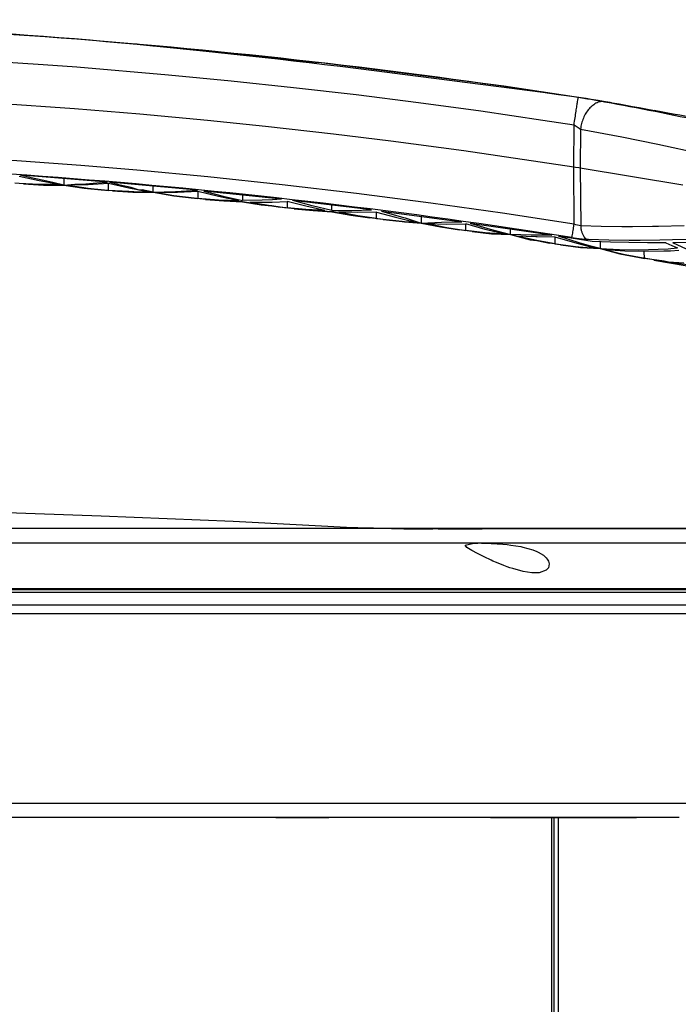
# Model space of a CAD drawing. Header units: millimetres. Extents: x -910 to -407, y -230 to 330.
# Tile 21 of 22: x -590 to -519, y 224 to 330. Entities that reach past the tile are written whole.
import ezdxf

# ---------------------------------------------------------------- set-up
doc = ezdxf.new("R2010")
doc.units = ezdxf.units.MM
doc.layers.add('1', color=7, linetype='Continuous')

# ---------------------------------------------------------------- blocks, each defined once
blk = doc.blocks.new('Griff__4', base_point=(-805.81, 255.49))
at = {"color": 7, "linetype": 'Continuous'}
for p, q in [((-577.09, 327.22), (-577.58, 327.27)), ((-537.86, 322.71), (-557.69, 325.27)), ((-530.36, 321.59), (-537.86, 322.71)), ((-528.7, 321.33), (-529.05, 321.39)), ((-519.41, 319.67), (-521.8, 320.12)), ((-587.54, 312.58), (-589.7, 313.05)), ((-587.23, 313.02), (-589.57, 313.19)), ((-588.41, 312.91), (-589.57, 313.19)), ((-587.25, 312.65), (-588.41, 312.91)), ((-580.23, 312.47), (-587.23, 313.02)), ((-589.24, 312.27), (-590.16, 312.33)), ((-587.54, 312.21), (-589.7, 312.3)), ((-587.08, 312.15), (-589.24, 312.27)), ((-589.24, 312.27), (-587.08, 312.15)), ((-585.38, 312.19), (-587.54, 312.58)), ((-585.38, 312.19), (-587.54, 312.21)), ((-586.09, 312.41), (-587.25, 312.65)), ((-584.92, 312.12), (-587.08, 312.15)), ((-587.08, 312.15), (-584.92, 312.12)), ((-584.92, 312.12), (-586.09, 312.41)), ((-584.92, 312.85), (-584.92, 312.12)), ((-584.92, 312.12), (-583.75, 312.23)), ((-582.75, 311.82), (-584.92, 312.12)), ((-584.92, 312.12), (-582.75, 311.82)), ((-582.31, 312.18), (-584.47, 312.12)), ((-584.47, 312.12), (-582.31, 311.8)), ((-583.75, 312.23), (-582.57, 312.29)), ((-582.57, 312.29), (-581.4, 312.37)), ((-580.14, 312.32), (-582.31, 312.18)), ((-581.4, 312.37), (-580.23, 312.47)), ((-577.97, 311.81), (-580.14, 312.32)), ((-580.14, 311.57), (-580.14, 312.32)), ((-578.89, 312.15), (-580.06, 312.46)), ((-577.7, 312.25), (-580.06, 312.46)), ((-577.72, 311.88), (-578.89, 312.15)), ((-576.85, 311.59), (-577.72, 311.88)), ((-570.61, 311.6), (-577.7, 312.25)), ((-575.36, 311.39), (-575.36, 312.05)), ((-580.57, 311.6), (-582.75, 311.82)), ((-582.75, 311.82), (-580.57, 311.6)), ((-582.31, 311.8), (-580.14, 311.57)), ((-579.71, 311.53), (-580.57, 311.6)), ((-577.96, 311.44), (-580.14, 311.57)), ((-579.71, 311.53), (-577.54, 311.38)), ((-577.54, 311.38), (-579.71, 311.53)), ((-576.85, 311.59), (-577.97, 311.81)), ((-576.86, 311.4), (-577.96, 311.44)), ((-577.54, 311.38), (-576.86, 311.4)), ((-576.86, 311.4), (-577.54, 311.38)), ((-575.79, 311.39), (-576.86, 311.4)), ((-576.86, 311.4), (-575.36, 311.39)), ((-575.36, 311.39), (-576.86, 311.4)), ((-576.54, 311.62), (-576.85, 311.59)), ((-575.79, 311.39), (-576.85, 311.59)), ((-575.36, 311.39), (-576.54, 311.62)), ((-575.36, 311.39), (-574.18, 311.41)), ((-575.36, 311.39), (-573.17, 310.98)), ((-573.17, 310.98), (-575.36, 311.39)), ((-572.77, 311.34), (-574.94, 311.31)), ((-574.94, 311.31), (-572.77, 310.96)), ((-574.18, 311.41), (-572.99, 311.45)), ((-573.17, 310.98), (-570.98, 310.73)), ((-570.98, 310.73), (-573.17, 310.98)), ((-572.99, 311.45), (-571.8, 311.51)), ((-570.59, 311.45), (-572.77, 311.34)), ((-572.77, 310.96), (-570.59, 310.69)), ((-571.8, 311.51), (-570.61, 311.6)), ((-570.59, 311.45), (-570.59, 310.69)), ((-568.39, 310.91), (-570.59, 311.45)), ((-561.63, 310.62), (-569.93, 311.49)), ((-569.93, 311.49), (-567.87, 310.95)), ((-566.19, 310.45), (-568.39, 310.91)), ((-567.87, 310.95), (-565.81, 310.49)), ((-565.81, 311.07), (-565.81, 310.49)), ((-569.78, 310.61), (-570.98, 310.73)), ((-568.39, 310.53), (-570.59, 310.69)), ((-567.8, 310.45), (-569.78, 310.61)), ((-569.78, 310.61), (-567.8, 310.45)), ((-566.19, 310.45), (-568.39, 310.53)), ((-565.81, 310.35), (-567.8, 310.45)), ((-567.8, 310.45), (-565.81, 310.35)), ((-563.72, 310.52), (-565.81, 310.49)), ((-563.81, 310.03), (-565.81, 310.35)), ((-565.81, 310.35), (-563.81, 310.03)), ((-565.02, 310.33), (-563.03, 309.98)), ((-565.02, 310.33), (-563.02, 310.32)), ((-562.66, 309.92), (-563.81, 310.03)), ((-563.81, 310.03), (-562.66, 309.92)), ((-562.59, 310.56), (-563.72, 310.52)), ((-563.03, 309.98), (-562.66, 309.92)), ((-563.02, 310.32), (-562.62, 310.33)), ((-562.66, 309.92), (-561.03, 309.69)), ((-561.8, 309.77), (-562.66, 309.92)), ((-562.66, 309.92), (-561.8, 309.77)), ((-562.62, 310.33), (-561.03, 310.39)), ((-561.63, 310.62), (-562.59, 310.56)), ((-560.27, 309.6), (-561.8, 309.77)), ((-559.02, 309.87), (-561.03, 310.39)), ((-561.03, 310.39), (-561.03, 309.69)), ((-558.33, 310.25), (-560.44, 310.49)), ((-558.35, 309.91), (-560.44, 310.49)), ((-557.01, 309.43), (-559.02, 309.87)), ((-556.25, 309.41), (-558.35, 309.91)), ((-552, 309.48), (-558.33, 310.25)), ((-556.25, 309.41), (-556.25, 310)), ((-559.02, 309.53), (-561.03, 309.69)), ((-560.27, 309.6), (-558.26, 309.41)), ((-558.26, 309.41), (-560.27, 309.6)), ((-557.01, 309.43), (-559.02, 309.53)), ((-558.26, 309.41), (-556.25, 309.28)), ((-556.25, 309.28), (-558.26, 309.41)), ((-556.25, 309.41), (-554.13, 309.41)), ((-554.22, 308.92), (-556.25, 309.28)), ((-556.25, 309.28), (-554.22, 308.92)), ((-553.49, 308.86), (-555.5, 309.25)), ((-553.49, 309.22), (-555.5, 309.25)), ((-552.2, 308.63), (-554.22, 308.92)), ((-554.22, 308.92), (-552.2, 308.63)), ((-554.13, 309.41), (-552, 309.48)), ((-551.47, 309.25), (-553.49, 309.22)), ((-551.47, 308.55), (-553.49, 308.86)), ((-551.47, 308.55), (-551.47, 309.25)), ((-551.47, 309.25), (-549.44, 308.7)), ((-550.95, 309.35), (-544.51, 308.5)), ((-550.95, 309.35), (-548.83, 308.73)), ((-549.44, 308.7), (-548.45, 308.46)), ((-548.83, 308.73), (-548.43, 308.63)), ((-546.7, 308.8), (-546.7, 308.07)), ((-550.76, 308.45), (-552.2, 308.63)), ((-551.47, 308.55), (-549.44, 308.35)), ((-548.73, 308.23), (-550.76, 308.45)), ((-550.76, 308.45), (-548.73, 308.23)), ((-549.44, 308.35), (-548.49, 308.2)), ((-548.49, 308.2), (-548.73, 308.23)), ((-548.73, 308.23), (-548.49, 308.2)), ((-548.49, 308.2), (-547.4, 308.22)), ((-546.7, 308.07), (-548.49, 308.2)), ((-548.49, 308.2), (-546.7, 308.07)), ((-548.45, 308.46), (-547.4, 308.22)), ((-548.43, 308.63), (-546.7, 308.07)), ((-546.7, 308.07), (-544.53, 308.16)), ((-546.7, 308.07), (-544.64, 307.68)), ((-544.64, 307.68), (-546.7, 308.07)), ((-546, 308.03), (-543.96, 307.62)), ((-546, 308.03), (-543.96, 307.97)), ((-544.64, 307.68), (-542.59, 307.36)), ((-542.59, 307.36), (-544.64, 307.68)), ((-544.53, 308.16), (-542.37, 308.21)), ((-544.51, 308.5), (-542.37, 308.21)), ((-543.96, 307.97), (-541.92, 307.98)), ((-539.86, 307.39), (-541.92, 307.98)), ((-541.92, 307.27), (-541.92, 307.98)), ((-541.48, 308.08), (-534.23, 307.02)), ((-541.48, 308.08), (-539.31, 307.42)), ((-543.96, 307.62), (-541.92, 307.27)), ((-541.26, 307.17), (-542.59, 307.36)), ((-539.85, 307.04), (-541.92, 307.27)), ((-539.2, 306.91), (-541.26, 307.17)), ((-541.26, 307.17), (-539.2, 306.91)), ((-537.79, 306.88), (-539.86, 307.39)), ((-537.79, 306.88), (-539.85, 307.04)), ((-539.31, 307.42), (-537.14, 306.84)), ((-537.14, 306.84), (-539.2, 306.91)), ((-539.2, 306.91), (-537.14, 306.84)), ((-537.14, 306.84), (-537.14, 307.46)), ((-535.06, 306.3), (-537.14, 306.84)), ((-534.93, 306.77), (-537.14, 306.84)), ((-537.14, 306.84), (-535.06, 306.3)), ((-534.35, 306.21), (-536.5, 306.68)), ((-534.43, 306.59), (-536.5, 306.68)), ((-534.26, 306.77), (-534.93, 306.77)), ((-534.29, 306.59), (-534.43, 306.59)), ((-532.36, 306.58), (-534.29, 306.59)), ((-532.72, 306.79), (-534.26, 306.77)), ((-534.23, 307.02), (-532.72, 306.79)), ((-530.27, 305.95), (-532.36, 306.58)), ((-532.36, 305.85), (-532.36, 306.58)), ((-530.91, 306.32), (-532.01, 306.68)), ((-528.43, 306.12), (-532.01, 306.68)), ((-534.35, 306.21), (-535.06, 306.3)), ((-535.06, 306.3), (-534.35, 306.21)), ((-532.36, 305.85), (-534.35, 306.21)), ((-532.97, 305.94), (-534.35, 306.21)), ((-534.35, 306.21), (-532.97, 305.94)), ((-531.76, 305.75), (-532.97, 305.94)), ((-532.36, 305.85), (-530.27, 305.58)), ((-529.68, 305.46), (-531.76, 305.75)), ((-531.76, 305.75), (-529.68, 305.46)), ((-529.8, 305.97), (-530.91, 306.32)), ((-528.17, 305.39), (-530.27, 305.95)), ((-530.27, 305.58), (-528.17, 305.39)), ((-528.7, 305.65), (-529.8, 305.97)), ((-527.58, 305.35), (-528.7, 305.65)), ((-526.46, 306.04), (-528.43, 306.12)), ((-527.58, 306.08), (-527.58, 305.35)), ((-524.49, 305.99), (-526.46, 306.04)), ((-522.51, 305.96), (-524.49, 305.99)), ((-520.53, 305.95), (-522.51, 305.96)), ((-520.53, 305.95), (-519.91, 305.68)), ((-519.91, 305.68), (-519.28, 305.41)), ((-517.26, 306), (-519.79, 305.96)), ((-518.33, 305.29), (-519.79, 305.96)), ((-527.58, 305.35), (-529.68, 305.46)), ((-529.68, 305.46), (-527.58, 305.35)), ((-527.58, 305.35), (-525.51, 305.25)), ((-525.47, 304.78), (-527.58, 305.35)), ((-527.58, 305.35), (-525.47, 304.78)), ((-527, 305.2), (-524.91, 304.71)), ((-524.93, 305.08), (-527, 305.2)), ((-525.51, 305.25), (-523.43, 305.23)), ((-523.35, 304.38), (-525.47, 304.78)), ((-525.47, 304.78), (-523.35, 304.38)), ((-522.85, 305.03), (-524.93, 305.08)), ((-524.91, 304.71), (-522.81, 304.29)), ((-523.43, 305.23), (-521.35, 305.28)), ((-520.77, 305.06), (-522.85, 305.03)), ((-522.81, 304.29), (-522.85, 305.03)), ((-521.35, 305.28), (-520.3, 305.33)), ((-520.05, 305.08), (-520.77, 305.06)), ((-520.3, 305.33), (-520, 305.35)), ((-519.14, 305.13), (-520.05, 305.08)), ((-520, 305.35), (-519.28, 305.41)), ((-520.26, 303.89), (-523.35, 304.38)), ((-520.71, 303.99), (-522.81, 304.29)), ((-521.81, 304.12), (-520.26, 303.89)), ((-521.81, 304.12), (-513.84, 302.71)), ((-520.26, 303.89), (-520.71, 303.99)), ((-520.26, 303.89), (-519.84, 303.83)), ((-518.62, 303.77), (-520.26, 303.89)), ((-519.84, 303.83), (-517.87, 303.61))]:
    blk.add_line(p, q, dxfattribs=at)
at = {"color": 1, "linetype": 'Continuous'}
for p, q in [((-594.23, 325.53), (-587.11, 325.05)), ((-587.11, 325.05), (-583.52, 324.78)), ((-583.52, 324.78), (-573.71, 323.95)), ((-573.71, 323.95), (-567.02, 323.3)), ((-567.02, 323.3), (-560.34, 322.59)), ((-560.34, 322.59), (-553.66, 321.82)), ((-553.66, 321.82), (-546.99, 320.98)), ((-595.75, 321.17), (-583.77, 320.34)), ((-583.77, 320.34), (-576.79, 319.76)), ((-546.99, 320.98), (-540.33, 320.07)), ((-576.79, 319.76), (-569.57, 319.09)), ((-540.33, 320.07), (-533.68, 319.1)), ((-569.57, 319.09), (-563.35, 318.45)), ((-563.35, 318.45), (-556.08, 317.62)), ((-533.68, 319.1), (-530.36, 318.59)), ((-530.39, 314.1), (-530.36, 318.59)), ((-530.36, 318.59), (-529.81, 318.23)), ((-529.81, 318.23), (-529.66, 318.12)), ((-556.08, 317.62), (-549.94, 316.87)), ((-529.66, 318.12), (-529.69, 313.98)), ((-529.66, 318.12), (-525.26, 317.29)), ((-525.26, 317.29), (-521.38, 316.51)), ((-549.94, 316.87), (-542.15, 315.83)), ((-521.38, 316.51), (-515.87, 315.32)), ((-589.45, 314.71), (-596.66, 315.17)), ((-542.15, 315.83), (-530.39, 314.1)), ((-583.1, 314.23), (-589.45, 314.71)), ((-577.12, 313.73), (-583.1, 314.23)), ((-530.35, 307.97), (-530.39, 314.1)), ((-530.39, 314.1), (-530.2, 314.07)), ((-530.2, 314.07), (-529.84, 314.01)), ((-529.84, 314.01), (-529.69, 313.98)), ((-529.69, 313.98), (-518.72, 312.17)), ((-529.69, 313.98), (-529.64, 307.78)), ((-569.52, 313.02), (-577.12, 313.73)), ((-561.56, 312.18), (-569.52, 313.02)), ((-553.62, 311.24), (-561.56, 312.18)), ((-545.68, 310.22), (-553.62, 311.24)), ((-538.01, 309.14), (-545.68, 310.22)), ((-530.35, 307.97), (-538.01, 309.14)), ((-530.16, 307.9), (-530.35, 307.97)), ((-529.8, 307.8), (-530.16, 307.9)), ((-529.64, 307.78), (-529.8, 307.8)), ((-527.45, 307.72), (-529.64, 307.78)), ((-525.25, 307.69), (-527.45, 307.72)), ((-524.1, 307.69), (-525.25, 307.69)), ((-521.97, 307.7), (-524.1, 307.69)), ((-521.34, 307.72), (-521.97, 307.7)), ((-518.58, 307.79), (-521.34, 307.72)), ((-530.58, 306.53), (-530.09, 306.46)), ((-530.09, 306.46), (-529.2, 306.36)), ((-529.2, 306.36), (-528.82, 306.34)), ((-528.82, 306.34), (-526.64, 306.28)), ((-526.64, 306.28), (-524.46, 306.26)), ((-524.46, 306.26), (-523.29, 306.26)), ((-523.29, 306.26), (-521.2, 306.28)), ((-521.2, 306.28), (-519.84, 306.31)), ((-519.84, 306.31), (-517.78, 306.37))]:
    blk.add_line(p, q, dxfattribs=at)
for centre, radius, start, end in [((-637.5, -370.26), 700.08, 81.15971, 89.99856), ((-637.48, -370), 684.92, 81.02073, 90.0001)]:
    blk.add_arc(centre, radius, start, end, dxfattribs=at)
for points, knots in [([(-530.36, 321.59), (-548.13, 323.95), (-583.68, 328.65), (-637.48, 330.43), (-691.28, 328.65), (-726.82, 323.95), (-744.6, 321.59)], [0, 0, 0, 0, 53.757908, 107.515912, 161.273916, 215.031824, 215.031824, 215.031824, 215.031824]), ([(-530.36, 318.59), (-530.32, 318.84), (-530.25, 319.32), (-530.14, 320), (-530.05, 320.59), (-529.98, 321.04), (-529.93, 321.33), (-529.91, 321.47), (-529.91, 321.5)], [0, 0, 0, 0, 0.756078, 1.459665, 2.065112, 2.53314, 2.837362, 2.94635, 2.94635, 2.94635, 2.94635]), ([(-527.07, 321.03), (-527.28, 321.07), (-527.71, 321.16), (-528.4, 321.26), (-529.13, 321.38), (-529.65, 321.46), (-529.91, 321.5)], [0, 0, 0, 0, 0.657823, 1.325065, 2.088481, 2.881703, 2.881703, 2.881703, 2.881703]), ([(-527.07, 321.03), (-527.19, 321.06), (-527.47, 321.11), (-527.93, 320.96), (-528.36, 320.67), (-528.77, 320.3), (-529.1, 319.84), (-529.37, 319.31), (-529.57, 318.73), (-529.63, 318.33), (-529.66, 318.12)], [0, 0, 0, 0, 0.388982, 0.837298, 1.396989, 1.934532, 2.497773, 3.090178, 3.701306, 4.318616, 4.318616, 4.318616, 4.318616]), ([(-505.62, 316.44), (-509.18, 317.29), (-516.3, 318.98), (-523.48, 320.35), (-527.07, 321.03)], [0, 0, 0, 0, 10.982413, 21.931868, 21.931868, 21.931868, 21.931868]), ([(-530.58, 306.53), (-530.58, 306.54), (-530.57, 306.6), (-530.54, 306.76), (-530.5, 307), (-530.45, 307.31), (-530.4, 307.63), (-530.37, 307.86), (-530.35, 307.97)], [0, 0, 0, 0, 0.023972, 0.191776, 0.47639, 0.775685, 1.10852, 1.463045, 1.463045, 1.463045, 1.463045]), ([(-529.64, 307.78), (-529.64, 307.67), (-529.63, 307.45), (-529.55, 307.13), (-529.41, 306.84), (-529.32, 306.56), (-529.08, 306.37), (-528.9, 306.35), (-528.82, 306.34)], [0, 0, 0, 0, 0.335649, 0.661498, 0.975504, 1.291033, 1.556268, 1.820819, 1.820819, 1.820819, 1.820819])]:
    blk.add_open_spline(points, degree=3, knots=knots, dxfattribs=at)
at = {"color": 7, "linetype": 'Continuous'}
for points, knots in [([(-526.27, 320.92), (-526.59, 320.98), (-527.26, 321.09), (-528.28, 321.26), (-529.33, 321.43), (-530.02, 321.54), (-530.36, 321.59)], [0, 0, 0, 0, 0.969657, 2.05178, 3.11207, 4.145196, 4.145196, 4.145196, 4.145196]), ([(-527.22, 321.09), (-527.46, 321.13), (-527.96, 321.21), (-528.45, 321.29), (-528.7, 321.33)], [0, 0, 0, 0, 0.738069, 1.501906, 1.501906, 1.501906, 1.501906]), ([(-526.27, 320.92), (-526.28, 320.92), (-526.33, 320.93), (-526.39, 320.94), (-526.44, 320.95)], [0, 0, 0, 0, 0.0213825, 0.1710602, 0.1710602, 0.1710602, 0.1710602]), ([(-503.26, 316.34), (-507.08, 317.18), (-514.72, 318.84), (-522.42, 320.23), (-526.27, 320.92)], [0, 0, 0, 0, 11.742241, 23.466243, 23.466243, 23.466243, 23.466243])]:
    blk.add_open_spline(points, degree=3, knots=knots, dxfattribs=at)
blk = doc.blocks.new('Rueckteil__6', base_point=(-805.42, 224.49))
at = {"color": 7, "linetype": 'Continuous'}
for p, q in [((-583.31, 275.38), (-601.98, 275.38)), ((-521.38, 275.38), (-596.98, 275.38)), ((-561.63, 275.38), (-583.31, 275.38)), ((-540.52, 275.37), (-561.63, 275.38)), ((-554.14, 275.48), (-551.76, 275.43)), ((-551.76, 275.43), (-549.88, 275.39)), ((-549.88, 275.39), (-549.5, 275.39)), ((-549.5, 275.39), (-548.9, 275.38)), ((-548.9, 275.38), (-548.54, 275.37)), ((-548.54, 275.37), (-548.29, 275.37)), ((-548.29, 275.37), (-545.95, 275.35)), ((-545.95, 275.35), (-545.44, 275.35)), ((-545.44, 275.35), (-545.15, 275.38)), ((-545.15, 275.38), (-521.38, 275.38)), ((-545.15, 275.38), (-544.88, 275.37)), ((-544.88, 275.37), (-540.19, 275.37)), ((-538.35, 275.37), (-540.52, 275.37)), ((-540.19, 275.37), (-521.38, 275.38)), ((-519.28, 275.38), (-538.35, 275.37)), ((-519.28, 275.38), (-521.38, 275.38)), ((-521.38, 275.38), (-519.28, 275.38)), ((-521.38, 275.38), (-519.28, 275.38)), ((-518.02, 275.38), (-519.28, 275.38)), ((-519.28, 275.38), (-518.02, 275.38)), ((-542, 273.6), (-541.23, 273.8)), ((-541.82, 273.37), (-542, 273.6)), ((-541.66, 273.25), (-541.82, 273.37)), ((-541.3, 273.04), (-541.66, 273.25)), ((-540.68, 272.71), (-541.3, 273.04)), ((-541.23, 273.8), (-540.65, 273.82)), ((-540.25, 273.82), (-540.65, 273.82)), ((-540.25, 273.82), (-539.22, 273.79)), ((-539.22, 273.79), (-537.96, 273.72)), ((-537.96, 273.72), (-537.5, 273.67)), ((-537.5, 273.67), (-537.12, 273.63)), ((-537.12, 273.63), (-536.05, 273.46)), ((-536.05, 273.46), (-535.84, 273.41)), ((-535.84, 273.41), (-534.78, 273.11)), ((-534.78, 273.11), (-534.32, 272.92)), ((-534.32, 272.92), (-534.18, 272.86)), ((-534.18, 272.86), (-533.64, 272.53)), ((-539.97, 272.35), (-540.68, 272.71)), ((-539.22, 272.01), (-539.97, 272.35)), ((-539.03, 271.92), (-539.22, 272.01)), ((-538.66, 271.76), (-539.03, 271.92)), ((-533.64, 272.53), (-533.34, 272.27)), ((-533.34, 272.27), (-533.22, 272.12)), ((-533.22, 272.12), (-533.1, 271.92)), ((-533.1, 271.92), (-533.01, 271.63)), ((-537.85, 271.43), (-538.66, 271.76)), ((-537.5, 271.3), (-537.85, 271.43)), ((-537.23, 271.2), (-537.5, 271.3)), ((-536.9, 271.1), (-537.23, 271.2)), ((-535.78, 270.79), (-536.9, 271.1)), ((-534.87, 270.66), (-535.78, 270.79)), ((-533.34, 270.94), (-534.09, 270.67)), ((-533.1, 271.19), (-533.34, 270.94)), ((-533.01, 271.63), (-533.1, 271.19)), ((-534.32, 270.65), (-534.87, 270.66)), ((-534.09, 270.67), (-534.32, 270.65)), ((-481.49, 268.81), (-793.52, 268.86)), ((-587.31, 244.49), (-592.32, 244.49)), ((-582.34, 244.49), (-587.31, 244.49)), ((-574.56, 244.49), (-582.34, 244.49)), ((-562.25, 244.49), (-582.34, 244.49)), ((-562.25, 244.49), (-574.56, 244.49)), ((-560.61, 244.49), (-562.25, 244.49)), ((-562.25, 244.49), (-560.61, 244.49)), ((-556.58, 244.49), (-560.61, 244.49)), ((-560.61, 244.49), (-556.58, 244.49)), ((-550.47, 244.49), (-556.58, 244.49)), ((-541.43, 244.49), (-550.47, 244.49)), ((-539.3, 244.49), (-541.43, 244.49)), ((-539.3, 244.49), (-541.43, 244.49)), ((-528.82, 244.49), (-539.3, 244.49)), ((-539.3, 244.49), (-528.82, 244.49)), ((-523.69, 244.49), (-528.82, 244.49)), ((-528.82, 244.49), (-523.69, 244.49)), ((-519.1, 244.49), (-523.69, 244.49))]:
    blk.add_line(p, q, dxfattribs=at)
at = {"color": 1, "linetype": 'Continuous'}
for p, q in [((-540.65, 273.82), (-734.36, 273.82)), ((-495.49, 273.82), (-540.25, 273.82)), ((-791.13, 268.98), (-483.87, 268.98)), ((-480.72, 268.55), (-794.28, 268.55)), ((-795.54, 267.23), (-479.47, 267.23)), ((-479.09, 266.25), (-795.91, 266.25)), ((-795.91, 246), (-479.09, 246))]:
    blk.add_line(p, q, dxfattribs=at)
at = {"color": 7, "linetype": 'Continuous'}
blk.add_open_spline([(-555.2, 275.53), (-554.28, 275.51), (-552.5, 275.46), (-549.9, 275.42), (-547.47, 275.38), (-545.9, 275.38), (-545.15, 275.38)], degree=3, knots=[0, 0, 0, 0, 2.745285, 5.351843, 7.79496, 10.051505, 10.051505, 10.051505, 10.051505], dxfattribs=at)
blk = doc.blocks.new('Abdeckblech__7', base_point=(-722.7, 275.38))
at = {"color": 7, "linetype": 'Continuous'}
for p, q in [((-580.93, 276.73), (-595.06, 277.2)), ((-566.8, 276.14), (-580.93, 276.73)), ((-552.67, 275.4), (-566.8, 276.14)), ((-552.26, 275.38), (-552.67, 275.4))]:
    blk.add_line(p, q, dxfattribs=at)
blk = doc.blocks.new('Rueckteil-kpl___8', base_point=(-805.42, 224.49))
for name, p in [('Abdeckblech__7', (-722.7, 275.38)), ('Rueckteil__6', (-805.42, 224.49))]:
    blk.add_blockref(name, p)
blk = doc.blocks.new('Deckelprofil__70', base_point=(-742.22, -125.51))
at = {"color": 1, "linetype": 'Continuous'}
blk.add_line((-532.74, 104.09), (-532.74, 244.49), dxfattribs=at)
at = {"color": 7, "linetype": 'Continuous'}
blk.add_line((-532.74, 104.09), (-532.74, 244.49), dxfattribs=at)
blk = doc.blocks.new('Deckelprofil_seitlich_1__76', base_point=(-532.48, -125.51))
at = {"color": 1, "linetype": 'Continuous'}
for p, q in [((-532.48, 104.09), (-532.48, 244.49)), ((-532.06, 244.49), (-532.06, 104.09))]:
    blk.add_line(p, q, dxfattribs=at)
blk = doc.blocks.new('Gehaeuse_kpl__118', base_point=(-816.58, -229.95))
for name, p in [('Deckelprofil__70', (-742.22, -125.51)), ('Deckelprofil_seitlich_1__76', (-532.48, -125.51))]:
    blk.add_blockref(name, p)
blk = doc.blocks.new('L10-für-dxf-Internet__119', base_point=(-909.92, -229.95))
for name, p in [('Griff__4', (-805.81, 255.49)), ('Rueckteil-kpl___8', (-805.42, 224.49)), ('Gehaeuse_kpl__118', (-816.58, -229.95))]:
    blk.add_blockref(name, p)
blk = doc.blocks.new('DrfsichtA', base_point=(-462, 100))
at = {"layer": '1', "color": 7, "linetype": 'Continuous'}
blk.add_line((-577.09, 327.22), (-557.69, 325.27), dxfattribs=at)
blk.add_blockref('L10-für-dxf-Internet__119', (-909.92, -229.95))

msp = doc.modelspace()

# ---------------------------------------------------------------- block references
msp.add_blockref('DrfsichtA', (-462, 100))

doc.saveas('drawing.dxf')
